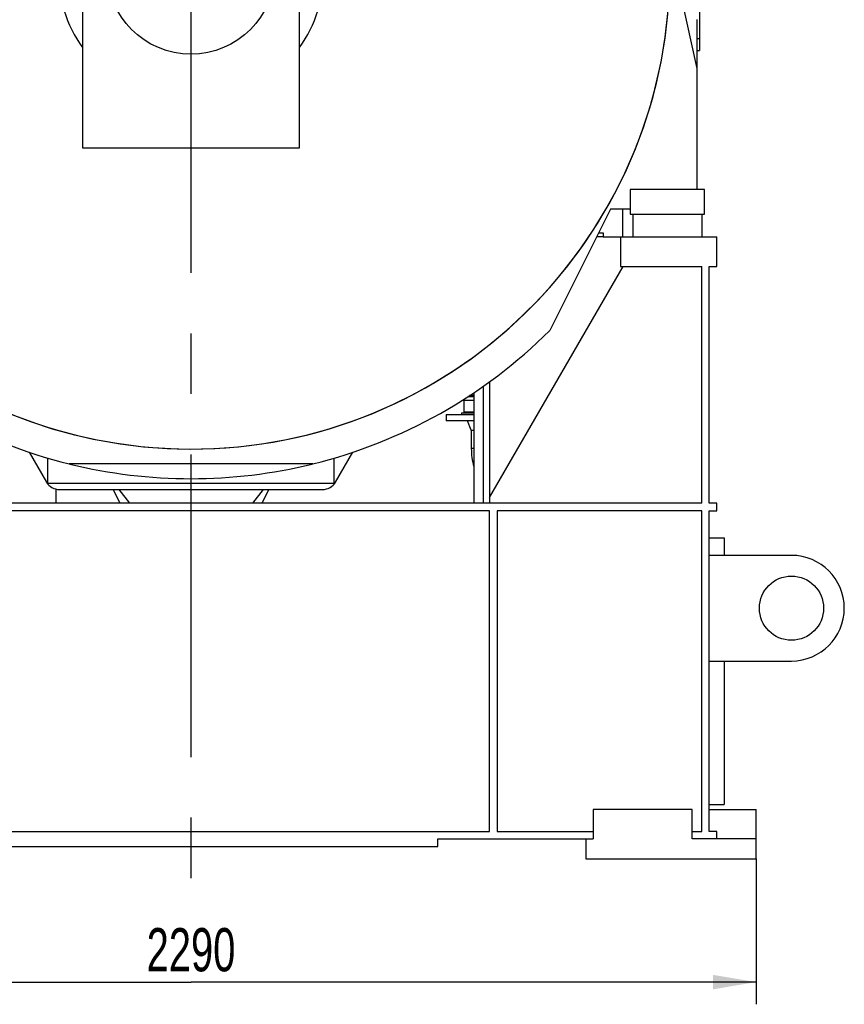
# Model space of a CAD drawing. Header units: millimetres. Extents: x 0 to 1189, y 0 to 841.
# Tile 31 of 136: x 175 to 241, y 521 to 601. Entities that reach past the tile are written whole.
import ezdxf
from ezdxf.enums import TextEntityAlignment as Align

# ---------------------------------------------------------------- set-up
doc = ezdxf.new("R2010")
doc.units = ezdxf.units.MM
doc.header["$LTSCALE"] = 65.395
doc.linetypes.add('CENTER', pattern=[0.6, 0.375, -0.075, 0.075, -0.075])
doc.layers.get('0').update_dxf_attribs({"linetype": 'CONTINUOUS'})
for name, color, linetype in [('1707_125001_01_SIMPLE_B_PBL492', 7, 'CONTINUOUS'), ('1907_153200_01_ABL525', 7, 'CONTINUOUS'), ('1907_153200_01_T1_PBL526', 7, 'CONTINUOUS'), ('1907_153200_261214_ABL474', 7, 'CONTINUOUS'), ('1907_153200_51_ABL509', 7, 'CONTINUOUS'), ('1907_153200_51_T1_PBL510', 7, 'CONTINUOUS'), ('1907_153200_53_ABL485', 7, 'CONTINUOUS'), ('1907_153200_54_ABL522', 7, 'CONTINUOUS'), ('1907_153200_54_T1_PBL523', 7, 'CONTINUOUS'), ('1997_000000_TLKGS_MARKETING_ABL477', 7, 'CONTINUOUS'), ('1997_030000_TLKGS_V_ABL478', 7, 'CONTINUOUS'), ('1997_100000_TLKGS_V_ABL479', 7, 'CONTINUOUS'), ('1997_111200_08_SIMPLE1_A_ABL496', 7, 'CONTINUOUS'), ('1997_111200_08_SIMPLE1_T4_A_PBL497', 7, 'CONTINUOUS'), ('1997_122000_06_SIMPLE1_A_ABL480', 7, 'CONTINUOUS'), ('1997_122000_06_SIMPLE1_T1_A_PBL481', 7, 'CONTINUOUS'), ('22293_KVEM_18_24_PBL484', 7, 'CONTINUOUS'), ('50ND40-DIN2690-MAK_PBL473', 7, 'CONTINUOUS'), ('9M32C_GENSET_GENERATOR_ABL482', 7, 'CONTINUOUS'), ('9M32C_GENSET_GENERATOR_T1_PBL483', 7, 'CONTINUOUS'), ('9M32C_GENSET_SCHUTZHAUBE_ABL490', 7, 'CONTINUOUS'), ('9M32C_GENSET_SCHUTZHAUBE_T1_PBL491', 7, 'CONTINUOUS'), ('9M32C_GENSET_STD_GRUNDRAHMEN_ABL466', 7, 'CONTINUOUS'), ('9M32C_GENSET_STD_GRUNDRAHMEN_T1_PBL467', 7, 'CONTINUOUS'), ('EN1092-1-01A-DN40-PN16-39_PBL486', 7, 'CONTINUOUS'), ('EN1092-1-01A-DN50-PN16-61_5_PBL472', 7, 'CONTINUOUS'), ('rechts_12_VBL465', 7, 'CONTINUOUS')]:
    doc.layers.add(name, color=color, linetype=linetype)
doc.styles.get("Standard").update_dxf_attribs({"font": 'txt', "width": 0.6})
doc.dimstyles.new('DIMSTYLE_4', dxfattribs={"dimtxt": 3.5, "dimasz": 3.5, "dimexe": 1.8, "dimexo": 0, "dimgap": 0.875, "dimtad": 1, "dimlfac": 25, "dimdsep": 46, "dimtxsty": 'Standard', "dimblk": '_FILLED', "dimblk1": '_FILLED', "dimblk2": '_FILLED', "dimcen": 0.09, "dimadec": 0, "dimazin": 0, "dimtp": 2, "dimtm": 2, "dimtfac": 1, "dimtofl": 0, "dimtmove": 0, "dimatfit": 3, "dimldrblk": '_FILLED', "dimfxl": 1, "dimtolj": 1, "dimarcsym": 0})

# ---------------------------------------------------------------- blocks, each defined once
blk = doc.blocks.new('_FILLED')
at = {"color": 0, "linetype": 'ByBlock'}
blk.add_solid([(0, 0), (-1, 0.167), (-1, -0.167)], dxfattribs=at)
blk = doc.blocks.new('*D5')
at = {"color": 2, "linetype": 'Continuous'}
for p, q in [((142.585, 532.78), (142.585, 520.98)), ((234.185, 532.78), (234.185, 520.98)), ((142.585, 522.78), (188.385, 522.78)), ((234.185, 522.78), (188.385, 522.78))]:
    blk.add_line(p, q, dxfattribs=at)
at = {"color": 2, "linetype": 'Continuous', "xscale": 3.5, "yscale": 3.5, "zscale": 3.5, "rotation": 180}
blk.add_blockref('_FILLED', (142.585, 522.78), dxfattribs=at)
at = {"color": 2, "linetype": 'Continuous', "xscale": 3.5, "yscale": 3.5, "zscale": 3.5}
blk.add_blockref('_FILLED', (234.185, 522.78), dxfattribs=at)
at = {"color": 2, "linetype": 'Continuous', "width": 0.690476}
blk.add_text('2290', height=3.5, dxfattribs=at).set_placement((188.385, 523.655), align=Align.CENTER)
blk = doc.blocks.new('9M32C_GENSET_STD_GRUNDRAHMEN_T1_PBL467', base_point=(188.385, 557.98))
at = {"layer": '9M32C_GENSET_STD_GRUNDRAHMEN_T1_PBL467', "color": 7, "linetype": 'Continuous'}
for p, q in [((154.985, 583.18), (145.785, 583.18)), ((145.785, 583.18), (145.785, 580.78)), ((153.585, 583.18), (153.585, 580.78)), ((221.785, 583.18), (230.985, 583.18)), ((223.185, 583.18), (223.185, 580.78)), ((230.985, 580.78), (230.985, 583.18)), ((145.785, 580.78), (146.385, 580.78)), ((146.385, 580.78), (146.385, 561.58)), ((146.985, 580.78), (153.585, 580.78)), ((146.985, 580.78), (146.985, 561.58)), ((153.377, 580.78), (164.185, 562.06)), ((212.585, 562.06), (223.393, 580.78)), ((223.185, 580.78), (229.785, 580.78)), ((229.785, 561.58), (229.785, 580.78)), ((230.385, 580.78), (230.985, 580.78)), ((230.385, 561.58), (230.385, 580.78)), ((164.185, 561.58), (164.185, 571.437)), ((212.585, 571.437), (212.585, 561.58)), ((146.385, 561.58), (145.785, 561.58)), ((145.785, 561.58), (145.785, 560.98)), ((145.785, 560.98), (146.385, 560.98)), ((146.385, 560.98), (146.385, 534.98)), ((229.785, 561.58), (146.985, 561.58)), ((163.585, 560.98), (146.985, 560.98)), ((146.985, 560.98), (146.985, 534.98)), ((163.585, 534.98), (163.585, 560.98)), ((212.585, 560.98), (164.185, 560.98)), ((164.185, 560.98), (164.185, 534.98)), ((212.585, 534.98), (212.585, 560.98)), ((229.785, 560.98), (213.185, 560.98)), ((213.185, 560.98), (213.185, 534.98)), ((229.785, 534.98), (229.785, 560.98)), ((230.985, 561.58), (230.385, 561.58)), ((230.385, 560.98), (230.985, 560.98)), ((230.385, 534.98), (230.385, 560.98)), ((230.985, 560.98), (230.985, 561.58)), ((141.665, 559.48), (142.465, 559.48)), ((141.665, 559.48), (141.665, 557.36)), ((142.465, 559.48), (142.465, 557.36)), ((146.385, 558.78), (145.185, 558.78)), ((145.185, 557.38), (145.185, 558.78)), ((230.385, 558.78), (231.585, 558.78)), ((231.585, 558.78), (231.585, 557.36)), ((146.385, 557.36), (139.725, 557.36)), ((142.465, 557.38), (146.385, 557.38)), ((237.045, 557.36), (230.385, 557.36)), ((141.665, 554.809), (141.665, 552.88)), ((141.665, 552.88), (142.317, 552.88)), ((139.725, 548.8), (146.385, 548.8)), ((145.185, 537.18), (145.185, 548.8)), ((230.385, 548.8), (237.045, 548.8)), ((231.585, 548.8), (231.585, 537.18)), ((146.385, 537.18), (145.185, 537.18)), ((230.385, 537.18), (231.585, 537.18)), ((142.585, 536.78), (146.385, 536.78)), ((142.585, 532.78), (142.585, 536.78)), ((155.785, 536.78), (147.785, 536.78)), ((147.785, 536.78), (147.785, 534.38)), ((155.785, 534.38), (155.785, 536.78)), ((228.985, 536.78), (220.985, 536.78)), ((220.985, 536.78), (220.985, 534.38)), ((228.985, 534.38), (228.985, 536.78)), ((230.385, 536.78), (234.185, 536.78)), ((234.185, 532.78), (234.185, 536.78)), ((146.385, 534.98), (145.785, 534.98)), ((145.785, 534.98), (145.785, 534.38)), ((146.985, 534.98), (147.785, 534.98)), ((155.785, 534.98), (163.585, 534.98)), ((164.185, 534.98), (212.585, 534.98)), ((213.185, 534.98), (220.985, 534.98)), ((228.985, 534.98), (229.785, 534.98)), ((230.985, 534.98), (230.385, 534.98)), ((230.985, 534.38), (230.985, 534.98)), ((147.785, 534.38), (142.585, 534.38)), ((155.785, 534.38), (168.385, 534.38)), ((156.385, 532.78), (156.385, 534.38)), ((168.385, 534.38), (168.385, 533.78)), ((208.385, 534.38), (220.985, 534.38)), ((208.385, 533.78), (208.385, 534.38)), ((220.385, 534.38), (220.385, 532.78)), ((234.185, 534.38), (228.985, 534.38)), ((168.385, 533.78), (208.385, 533.78)), ((142.585, 532.78), (156.385, 532.78)), ((220.385, 532.78), (234.185, 532.78))]:
    blk.add_line(p, q, dxfattribs=at)
for centre in [(139.725, 553.08), (237.045, 553.08)]:
    blk.add_circle(centre, 2.6, dxfattribs=at)
for centre, start, end in [((139.725, 553.08), 90, 270), ((237.045, 553.08), 270, 90)]:
    blk.add_arc(centre, 4.28, start, end, dxfattribs=at)
blk = doc.blocks.new('EN1092-1-01A-DN50-PN16-61_5_PBL472', base_point=(141.185, 556.18))
at = {"layer": 'EN1092-1-01A-DN50-PN16-61_5_PBL472', "color": 7, "linetype": 'Continuous'}
for p, q in [((140.785, 559.48), (141.585, 559.48)), ((140.785, 559.48), (140.785, 557.36)), ((141.585, 559.48), (141.585, 557.36)), ((140.785, 555.452), (140.785, 552.88)), ((141.585, 554.894), (141.585, 552.88)), ((140.785, 552.88), (141.585, 552.88))]:
    blk.add_line(p, q, dxfattribs=at)
blk = doc.blocks.new('50ND40-DIN2690-MAK_PBL473', base_point=(141.625, 556.18))
at = {"layer": '50ND40-DIN2690-MAK_PBL473', "color": 7, "linetype": 'Continuous'}
for p, q in [((141.585, 558.32), (141.665, 558.32)), ((141.585, 554.04), (141.665, 554.04))]:
    blk.add_line(p, q, dxfattribs=at)
blk = doc.blocks.new('9M32C_GENSET_STD_GRUNDRAHMEN_ABL466', base_point=(188.385, 557.98))
at = {"layer": '50ND40-DIN2690-MAK_PBL473'}
blk.add_blockref('50ND40-DIN2690-MAK_PBL473', (141.625, 556.18), dxfattribs=at)
at = {"layer": '9M32C_GENSET_STD_GRUNDRAHMEN_T1_PBL467'}
blk.add_blockref('9M32C_GENSET_STD_GRUNDRAHMEN_T1_PBL467', (188.385, 557.98), dxfattribs=at)
at = {"layer": 'EN1092-1-01A-DN50-PN16-61_5_PBL472'}
blk.add_blockref('EN1092-1-01A-DN50-PN16-61_5_PBL472', (141.185, 556.18), dxfattribs=at)
blk = doc.blocks.new('22293_KVEM_18_24_PBL484', base_point=(210.185, 567.438))
at = {"layer": '22293_KVEM_18_24_PBL484', "color": 6, "linetype": 'Continuous'}
for p, q in [((210.426, 569.971), (210.426, 569.92)), ((211.304, 569.92), (210.426, 569.92)), ((210.506, 569.92), (210.506, 568.96)), ((211.304, 570.32), (210.966, 570.32)), ((209.066, 568.78), (211.304, 568.78)), ((209.066, 568.78), (209.066, 568.26)), ((211.304, 568.26), (209.066, 568.26)), ((210.306, 568.9), (211.304, 568.9)), ((210.306, 568.9), (210.306, 568.78)), ((211.1, 567.5), (210.786, 568.26)), ((211.1, 567.5), (211.304, 567.5)), ((211.1, 567.5), (211.1, 566.02))]:
    blk.add_line(p, q, dxfattribs=at)
at = {"layer": '22293_KVEM_18_24_PBL484', "color": 2, "linetype": 'Continuous'}
for p, q in [((210.847, 570.24), (211.304, 570.24)), ((211.304, 568.96), (210.506, 568.96))]:
    blk.add_line(p, q, dxfattribs=at)
at = {"layer": '22293_KVEM_18_24_PBL484', "color": 9, "linetype": 'Continuous'}
blk.add_line((211.304, 566.02), (211.1, 566.02), dxfattribs=at)
at = {"layer": '22293_KVEM_18_24_PBL484', "color": 6, "linetype": 'Continuous'}
blk.add_arc((216.571, 566.022), 5.471, 180.02516, 195.5509, dxfattribs=at)
blk = doc.blocks.new('EN1092-1-01A-DN40-PN16-39_PBL486', base_point=(211.124, 570.32))
at = {"layer": 'EN1092-1-01A-DN40-PN16-39_PBL486', "color": 7, "linetype": 'Continuous'}
blk.add_line((210.962, 570.32), (211.286, 570.32), dxfattribs=at)
blk = doc.blocks.new('1907_153200_53_ABL485', base_point=(211.124, 570.32))
at = {"layer": 'EN1092-1-01A-DN40-PN16-39_PBL486'}
blk.add_blockref('EN1092-1-01A-DN40-PN16-39_PBL486', (211.124, 570.32), dxfattribs=at)
blk = doc.blocks.new('1707_125001_01_SIMPLE_B_PBL492', base_point=(188.385, 562.14))
at = {"layer": '1707_125001_01_SIMPLE_B_PBL492', "color": 7, "linetype": 'Continuous'}
for p, q in [((182.087, 562.7), (182.611, 561.58)), ((182.535, 562.7), (183.395, 561.58)), ((194.234, 562.7), (193.375, 561.58)), ((194.158, 561.58), (194.682, 562.7))]:
    blk.add_line(p, q, dxfattribs=at)
blk = doc.blocks.new('1907_153200_51_T1_PBL510', base_point=(177.431, 562.158))
at = {"layer": '1907_153200_51_T1_PBL510', "color": 7, "linetype": 'Continuous'}
blk.add_line((177.431, 562.736), (177.431, 561.58), dxfattribs=at)
blk = doc.blocks.new('1907_153200_51_ABL509', base_point=(177.431, 562.158))
at = {"layer": '1907_153200_51_T1_PBL510'}
blk.add_blockref('1907_153200_51_T1_PBL510', (177.431, 562.158), dxfattribs=at)
blk = doc.blocks.new('1907_153200_54_T1_PBL523', base_point=(211.684, 566.322))
at = {"layer": '1907_153200_54_T1_PBL523', "color": 7, "linetype": 'Continuous'}
blk.add_line((211.304, 570.543), (211.304, 561.58), dxfattribs=at)
at = {"layer": '1907_153200_54_T1_PBL523', "color": 2, "linetype": 'CENTER'}
blk.add_line((212.064, 571.064), (212.064, 561.58), dxfattribs=at)
blk = doc.blocks.new('1907_153200_54_ABL522', base_point=(211.684, 566.322))
at = {"layer": '1907_153200_54_T1_PBL523'}
blk.add_blockref('1907_153200_54_T1_PBL523', (211.684, 566.322), dxfattribs=at)
blk = doc.blocks.new('1907_153200_01_T1_PBL526', base_point=(223.385, 584.3))
at = {"layer": '1907_153200_01_T1_PBL526', "color": 7, "linetype": 'Continuous'}
blk.add_line((223.385, 583.18), (223.385, 585.42), dxfattribs=at)
blk = doc.blocks.new('1907_153200_01_ABL525', base_point=(223.385, 584.3))
at = {"layer": '1907_153200_01_T1_PBL526'}
blk.add_blockref('1907_153200_01_T1_PBL526', (223.385, 584.3), dxfattribs=at)
blk = doc.blocks.new('1907_153200_261214_ABL474', base_point=(184.575, 628.42))
at = {"layer": '1707_125001_01_SIMPLE_B_PBL492'}
blk.add_blockref('1707_125001_01_SIMPLE_B_PBL492', (188.385, 562.14), dxfattribs=at)
at = {"layer": '1907_153200_01_ABL525'}
blk.add_blockref('1907_153200_01_ABL525', (223.385, 584.3), dxfattribs=at)
at = {"layer": '1907_153200_51_ABL509'}
blk.add_blockref('1907_153200_51_ABL509', (177.431, 562.158), dxfattribs=at)
at = {"layer": '1907_153200_53_ABL485'}
blk.add_blockref('1907_153200_53_ABL485', (211.124, 570.32), dxfattribs=at)
at = {"layer": '1907_153200_54_ABL522'}
blk.add_blockref('1907_153200_54_ABL522', (211.684, 566.322), dxfattribs=at)
at = {"layer": '22293_KVEM_18_24_PBL484'}
blk.add_blockref('22293_KVEM_18_24_PBL484', (210.185, 567.438), dxfattribs=at)
blk = doc.blocks.new('1997_122000_06_SIMPLE1_T1_A_PBL481', base_point=(188.385, 564.21))
at = {"layer": '1997_122000_06_SIMPLE1_T1_A_PBL481', "color": 7, "linetype": 'Continuous'}
for p, q in [((175.282, 565.72), (176.678, 563.3)), ((200.091, 563.3), (201.487, 565.72)), ((177.718, 562.7), (199.052, 562.7))]:
    blk.add_line(p, q, dxfattribs=at)
for centre, start, end in [((177.718, 563.9), 209.986, 270), ((199.052, 563.9), 270, 330.01323)]:
    blk.add_arc(centre, 1.2, start, end, dxfattribs=at)
blk = doc.blocks.new('1997_122000_06_SIMPLE1_A_ABL480', base_point=(188.385, 564.21))
at = {"layer": '1997_122000_06_SIMPLE1_T1_A_PBL481'}
blk.add_blockref('1997_122000_06_SIMPLE1_T1_A_PBL481', (188.385, 564.21), dxfattribs=at)
blk = doc.blocks.new('1997_111200_08_SIMPLE1_T4_A_PBL497', base_point=(229.485, 600.68))
at = {"layer": '1997_111200_08_SIMPLE1_T4_A_PBL497', "color": 7, "linetype": 'Continuous'}
for p, q in [((229.505, 603.08), (229.585, 603.08)), ((229.585, 603.08), (229.585, 598.28)), ((229.385, 598.28), (229.585, 598.28))]:
    blk.add_line(p, q, dxfattribs=at)
at = {"layer": '1997_111200_08_SIMPLE1_T4_A_PBL497', "color": 9, "linetype": 'Continuous'}
for p, q in [((229.455, 602.12), (229.585, 602.12)), ((229.385, 599.24), (229.585, 599.24))]:
    blk.add_line(p, q, dxfattribs=at)
blk = doc.blocks.new('1997_111200_08_SIMPLE1_A_ABL496', base_point=(229.485, 600.68))
at = {"layer": '1997_111200_08_SIMPLE1_T4_A_PBL497'}
blk.add_blockref('1997_111200_08_SIMPLE1_T4_A_PBL497', (229.485, 600.68), dxfattribs=at)
blk = doc.blocks.new('1997_100000_TLKGS_V_ABL479', base_point=(202.433, 624.9))
at = {"layer": '1997_111200_08_SIMPLE1_A_ABL496'}
blk.add_blockref('1997_111200_08_SIMPLE1_A_ABL496', (229.485, 600.68), dxfattribs=at)
at = {"layer": '1997_122000_06_SIMPLE1_A_ABL480'}
blk.add_blockref('1997_122000_06_SIMPLE1_A_ABL480', (188.385, 564.21), dxfattribs=at)
blk = doc.blocks.new('1997_030000_TLKGS_V_ABL478', base_point=(185.985, 634.45))
at = {"layer": '1997_100000_TLKGS_V_ABL479'}
blk.add_blockref('1997_100000_TLKGS_V_ABL479', (202.433, 624.9), dxfattribs=at)
blk = doc.blocks.new('1997_000000_TLKGS_MARKETING_ABL477', base_point=(185.985, 641.102))
at = {"layer": '1997_030000_TLKGS_V_ABL478'}
blk.add_blockref('1997_030000_TLKGS_V_ABL478', (185.985, 634.45), dxfattribs=at)
blk = doc.blocks.new('9M32C_GENSET_GENERATOR_T1_PBL483', base_point=(190.141, 627.474))
at = {"layer": '9M32C_GENSET_GENERATOR_T1_PBL483', "color": 7, "linetype": 'Continuous'}
for p, q in [((179.585, 605.74), (179.585, 590.38)), ((197.185, 590.38), (197.185, 605.74)), ((227.953, 603.206), (229.385, 596.82)), ((229.385, 600.78), (229.385, 587.02)), ((179.585, 590.38), (197.185, 590.38)), ((229.985, 587.02), (223.985, 587.02)), ((223.985, 587.02), (223.985, 585.02)), ((229.985, 585.02), (229.985, 587.02)), ((222.385, 585.42), (217.458, 575.58)), ((223.985, 585.42), (222.385, 585.42)), ((223.985, 585.02), (229.985, 585.02)), ((224.185, 585.02), (224.185, 583.18)), ((229.785, 585.02), (229.785, 583.18)), ((176.785, 563.176), (176.785, 565.243)), ((199.985, 563.176), (199.985, 565.243)), ((198.256, 564.773), (178.513, 564.773)), ((199.985, 563.176), (176.785, 563.176))]:
    blk.add_line(p, q, dxfattribs=at)
at = {"layer": '9M32C_GENSET_GENERATOR_T1_PBL483', "color": 2, "linetype": 'CENTER'}
blk.add_line((188.385, 604.773), (188.385, 530.201), dxfattribs=at)
at = {"layer": '9M32C_GENSET_GENERATOR_T1_PBL483', "color": 7, "linetype": 'Continuous'}
blk.add_circle((188.385, 604.78), 6.8, dxfattribs=at)
for centre, radius, start, end in [((188.385, 604.78), 38.8, 0.35102, 357.67494), ((188.385, 604.78), 10.8, 180, 215.43094), ((188.385, 604.78), 10.8, 324.56906, 360), ((188.385, 604.773), 38.8, 182.31394, 357.68602), ((188.385, 604.773), 41.2, 225.11755, 256.13757), ((188.385, 604.773), 41.2, 283.86243, 314.88245), ((188.385, 604.776), 41.2, 256.21909, 283.78091)]:
    blk.add_arc(centre, radius, start, end, dxfattribs=at)
blk = doc.blocks.new('9M32C_GENSET_GENERATOR_ABL482', base_point=(190.141, 627.474))
at = {"layer": '9M32C_GENSET_GENERATOR_T1_PBL483'}
blk.add_blockref('9M32C_GENSET_GENERATOR_T1_PBL483', (190.141, 627.474), dxfattribs=at)
blk = doc.blocks.new('9M32C_GENSET_SCHUTZHAUBE_T1_PBL491', base_point=(188.385, 583.34))
at = {"layer": '9M32C_GENSET_SCHUTZHAUBE_T1_PBL491', "color": 7, "linetype": 'Continuous'}
for p, q in [((154.985, 583.5), (155.346, 583.5)), ((154.985, 583.18), (154.985, 583.5)), ((221.423, 583.5), (221.785, 583.5)), ((221.785, 583.5), (221.785, 583.18)), ((155.506, 583.18), (154.985, 583.18)), ((221.785, 583.18), (221.263, 583.18))]:
    blk.add_line(p, q, dxfattribs=at)
blk = doc.blocks.new('9M32C_GENSET_SCHUTZHAUBE_ABL490', base_point=(188.385, 583.34))
at = {"layer": '9M32C_GENSET_SCHUTZHAUBE_T1_PBL491'}
blk.add_blockref('9M32C_GENSET_SCHUTZHAUBE_T1_PBL491', (188.385, 583.34), dxfattribs=at)
blk = doc.blocks.new('RECHTS_12_VBL465', base_point=(180.885, 631.49))
at = {"layer": '1907_153200_261214_ABL474'}
blk.add_blockref('1907_153200_261214_ABL474', (184.575, 628.42), dxfattribs=at)
at = {"layer": '1997_000000_TLKGS_MARKETING_ABL477'}
blk.add_blockref('1997_000000_TLKGS_MARKETING_ABL477', (185.985, 641.102), dxfattribs=at)
at = {"layer": '9M32C_GENSET_GENERATOR_ABL482'}
blk.add_blockref('9M32C_GENSET_GENERATOR_ABL482', (190.141, 627.474), dxfattribs=at)
at = {"layer": '9M32C_GENSET_SCHUTZHAUBE_ABL490'}
blk.add_blockref('9M32C_GENSET_SCHUTZHAUBE_ABL490', (188.385, 583.34), dxfattribs=at)
at = {"layer": '9M32C_GENSET_STD_GRUNDRAHMEN_ABL466'}
blk.add_blockref('9M32C_GENSET_STD_GRUNDRAHMEN_ABL466', (188.385, 557.98), dxfattribs=at)

msp = doc.modelspace()

# ---------------------------------------------------------------- block references
at = {"layer": 'rechts_12_VBL465'}
msp.add_blockref('RECHTS_12_VBL465', (180.88461, 631.49034), dxfattribs=at)

# ---------------------------------------------------------------- dimensions: what is measured, and where the dimension line sits
at = {"color": 2, "linetype": 'Continuous'}
dim = msp.add_linear_dim(base=(234.18461, 522.78), p1=(142.58461, 532.78), p2=(234.18461, 532.78), dimstyle='DIMSTYLE_4', dxfattribs=at)
dim.commit()
dim.dimension.update_dxf_attribs({"geometry": '*D5', "text_midpoint": (188.05127, 522.78), "dimtype": 160})

doc.saveas('drawing.dxf')
